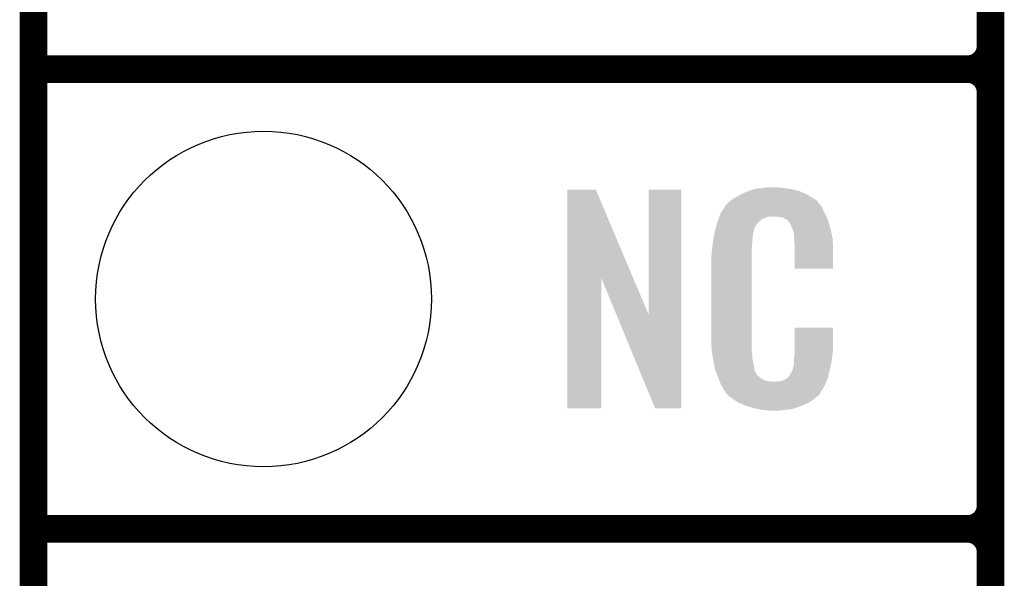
# Model space of a CAD drawing. Extents: x -1.3 to 24.2, y -3.9 to 54.6.
# Tile 10 of 44: x -1.3 to 4.1, y 13.7 to 16.8. Entities that reach past the tile are written whole.
import ezdxf

# ---------------------------------------------------------------- set-up
doc = ezdxf.new("R2010")
doc.units = 0
doc.layers.get('0').update_dxf_attribs({"linetype": 'CONTINUOUS'})
for name, color, linetype in [('VOLUME_3_CLICK_V101_GKO', 10, 'CONTINUOUS'), ('VOLUME_3_CLICK_V101_GTO', 9, 'CONTINUOUS'), ('VOLUME_3_CLICK_V101_GTS', 11, 'CONTINUOUS')]:
    doc.layers.add(name, color=color, linetype=linetype)

# ---------------------------------------------------------------- blocks, each defined once
blk = doc.blocks.new('ROUND_44')
blk.add_circle((0, 0), 0.9271)

msp = doc.modelspace()

# ---------------------------------------------------------------- linework, layer by layer
at = {"layer": 'VOLUME_3_CLICK_V101_GKO', "const_width": 0.1524}
msp.add_lwpolyline([(-1.27, 53.34), (-1.27, -3.81)], dxfattribs=at)
at = {"layer": 'VOLUME_3_CLICK_V101_GTO', "const_width": 0.1524}
for points in [[(4.0132, -0.5588), (4.0132, 18.3388)], [(-1.27, 16.51), (3.8862, 16.51)], [(-1.27, 16.51), (3.8862, 16.51)], [(4.0132, 14.097), (4.0132, 16.383)], [(-1.27, 13.97), (3.8862, 13.97)], [(-1.27, 13.97), (3.8862, 13.97)], [(4.0132, 11.557), (4.0132, 13.843)]]:
    msp.add_lwpolyline(points, dxfattribs=at)
for points in [[(3.8862, 16.51, 0.4142136), (4.0132, 16.637)], [(4.0132, 16.383, 0.4142136), (3.8862, 16.51)], [(4.0132, 16.383, 0.4142136), (3.8862, 16.51)], [(3.8862, 13.97, 0.4142136), (4.0132, 14.097)], [(4.0132, 13.843, 0.4142136), (3.8862, 13.97)], [(4.0132, 13.843, 0.4142136), (3.8862, 13.97)]]:
    msp.add_lwpolyline(points, format="xyb", dxfattribs=at)
at = {"layer": 'VOLUME_3_CLICK_V101_GTO'}
for points in [[(1.676414, 15.356708), (1.676424, 15.844502), (2.040162, 15.356708), (1.833884, 15.844502)], [(1.676424, 15.844502), (1.676426, 15.84452), (1.833884, 15.844502), (1.676426, 15.84452)], [(2.12598, 15.153768), (2.126004, 15.844494), (2.306304, 15.153768), (2.30632, 15.844494)], [(2.126004, 15.844494), (2.126006, 15.84452), (2.30632, 15.844494), (2.126006, 15.84452)], [(2.61366, 15.806418), (2.637246, 15.81912), (3.01837, 15.806418), (2.9972, 15.81912)], [(2.637246, 15.81912), (2.64668, 15.8242), (2.9972, 15.81912), (2.98559, 15.8242)], [(2.64668, 15.8242), (2.672078, 15.83436), (2.98559, 15.8242), (2.962368, 15.83436)], [(2.672078, 15.83436), (2.679698, 15.8369), (2.962368, 15.83436), (2.956562, 15.8369)], [(2.679698, 15.8369), (2.69494, 15.84198), (2.956562, 15.8369), (2.936242, 15.84198)], [(2.69494, 15.84198), (2.711874, 15.84706), (2.936242, 15.84198), (2.91592, 15.84706)], [(2.711874, 15.84706), (2.720342, 15.8496), (2.91592, 15.84706), (2.8956, 15.8496)], [(2.720342, 15.8496), (2.75082, 15.85214), (2.8956, 15.8496), (2.87528, 15.85214)], [(2.75082, 15.85214), (2.76606, 15.85468), (2.87528, 15.85214), (2.860042, 15.85468)], [(2.76606, 15.85468), (2.781302, 15.85722), (2.844802, 15.85468), (2.834642, 15.85722)], [(2.554734, 15.760704), (2.558794, 15.765778), (3.070862, 15.760704), (3.06832, 15.765778)], [(2.558794, 15.765778), (2.562862, 15.770862), (3.06832, 15.765778), (3.06469, 15.770862)], [(2.562862, 15.770862), (2.579184, 15.783558), (3.06469, 15.770862), (3.055622, 15.783558)], [(2.579184, 15.783558), (2.58572, 15.78864), (3.055622, 15.783558), (3.047492, 15.78864)], [(2.58572, 15.78864), (2.597694, 15.79626), (3.047492, 15.78864), (3.0353, 15.79626)], [(2.597694, 15.79626), (2.61366, 15.806418), (3.0353, 15.79626), (3.01837, 15.806418)], [(2.517774, 15.699738), (2.522222, 15.712442), (3.10642, 15.699738), (3.099492, 15.712442)], [(2.522222, 15.712442), (2.53208, 15.72768), (3.099492, 15.712442), (3.09118, 15.72768)], [(2.53208, 15.72768), (2.54687, 15.750536), (3.09118, 15.72768), (3.081022, 15.750536)], [(2.54687, 15.750536), (2.55016, 15.75562), (3.081022, 15.750536), (3.075942, 15.75562)], [(2.55016, 15.75562), (2.550186, 15.75816), (3.075942, 15.75562), (3.073404, 15.75816)], [(2.550186, 15.75816), (2.552706, 15.758168), (3.073404, 15.75816), (3.073398, 15.758168)], [(2.552706, 15.758168), (2.554734, 15.760704), (3.073398, 15.758168), (3.070862, 15.760704)], [(2.502434, 15.654018), (2.50444, 15.66164), (2.722878, 15.654018), (2.730502, 15.66164)], [(2.50444, 15.66164), (2.510662, 15.679416), (2.730502, 15.66164), (2.748284, 15.679416)], [(2.510662, 15.679416), (2.515996, 15.694658), (2.748284, 15.679416), (2.786376, 15.694658)], [(2.515996, 15.69466), (2.517774, 15.699738), (3.108234, 15.69466), (3.10642, 15.699738)], [(2.515996, 15.694658), (2.515996, 15.69466), (2.786376, 15.694658), (2.834638, 15.69466)], [(2.85242, 15.69212), (2.834638, 15.69466), (3.109142, 15.69212), (3.108234, 15.69466)], [(2.867662, 15.68958), (2.85242, 15.69212), (3.110048, 15.68958), (3.109142, 15.69212)], [(2.875278, 15.684502), (2.867662, 15.68958), (3.111862, 15.684502), (3.110048, 15.68958)], [(2.890516, 15.676882), (2.875278, 15.684502), (3.114584, 15.676882), (3.111862, 15.684502)], [(2.895598, 15.671802), (2.890516, 15.676882), (3.116398, 15.671802), (3.114584, 15.676882)], [(2.901044, 15.66418), (2.895598, 15.671802), (3.119118, 15.66418), (3.116398, 15.671802)], [(2.908298, 15.654022), (2.901044, 15.66418), (3.122108, 15.654022), (3.119118, 15.66418)], [(2.48853, 15.598138), (2.4896, 15.603218), (2.70256, 15.598138), (2.70256, 15.603218)], [(2.4896, 15.603218), (2.49174, 15.61338), (2.70256, 15.603218), (2.70533, 15.61338)], [(2.49174, 15.61338), (2.496418, 15.631158), (2.70533, 15.61338), (2.710178, 15.631158)], [(2.496418, 15.631158), (2.502434, 15.654018), (2.710178, 15.631158), (2.722878, 15.654018)], [(2.91846, 15.63116), (2.908298, 15.654022), (3.128832, 15.63116), (3.122108, 15.654022)], [(2.922524, 15.621002), (2.91846, 15.63116), (3.13182, 15.621002), (3.128832, 15.63116)], [(2.92354, 15.61846), (2.922524, 15.621002), (3.13233, 15.61846), (3.13182, 15.621002)], [(2.926078, 15.613384), (2.92354, 15.61846), (3.133344, 15.613384), (3.13233, 15.61846)], [(2.92608, 15.610842), (2.926078, 15.613384), (3.133852, 15.610842), (3.133344, 15.613384)], [(2.92862, 15.598142), (2.92608, 15.610842), (3.136392, 15.598142), (3.133852, 15.610842)], [(2.47904, 15.54226), (2.481296, 15.562578), (2.69748, 15.54226), (2.69748, 15.562578)], [(2.481296, 15.562578), (2.48158, 15.565118), (2.69748, 15.562578), (2.697988, 15.565118)], [(2.48158, 15.565118), (2.483718, 15.575278), (2.697988, 15.565118), (2.70002, 15.575278)], [(2.483718, 15.575278), (2.486392, 15.587978), (2.70002, 15.575278), (2.70002, 15.587978)], [(2.486392, 15.587978), (2.48853, 15.598138), (2.70002, 15.587978), (2.70256, 15.598138)], [(2.92862, 15.580358), (2.92862, 15.598142), (3.13995, 15.580358), (3.136392, 15.598142)], [(2.929402, 15.570198), (2.92862, 15.580358), (3.14198, 15.570198), (3.13995, 15.580358)], [(2.93116, 15.54734), (2.929402, 15.570198), (3.142934, 15.54734), (3.14198, 15.570198)], [(2.93116, 15.50924), (2.93116, 15.54734), (3.14452, 15.50924), (3.142934, 15.54734)], [(2.47396, 15.50162), (2.4765, 15.5194), (2.69494, 15.50162), (2.69494, 15.5194)], [(2.47396, 15.483842), (2.47396, 15.50162), (2.69494, 15.483842), (2.69494, 15.50162)], [(2.4765, 15.5194), (2.476782, 15.521938), (2.69494, 15.5194), (2.69494, 15.521938)], [(2.476782, 15.521938), (2.47904, 15.54226), (2.69494, 15.521938), (2.69748, 15.54226)], [(2.93116, 15.407666), (2.93116, 15.50924), (3.144494, 15.407666), (3.14452, 15.50924)], [(2.47142, 15.471142), (2.47396, 15.483842), (2.69494, 15.471142), (2.69494, 15.483842)], [(2.47142, 15.02156), (2.47142, 15.471142), (2.69494, 15.02156), (2.69494, 15.471142)], [(3.144494, 15.40764), (2.93116, 15.407666), (3.144494, 15.40764), (3.144494, 15.407666)], [(1.6764, 14.635506), (1.676414, 15.356708), (1.864334, 14.635506), (1.86436, 15.356708)], [(1.947982, 15.153768), (1.86436, 15.356708), (2.12598, 15.153768), (2.040162, 15.356708)], [(2.161536, 14.635498), (1.947982, 15.153768), (2.306294, 14.635498), (2.306304, 15.153768)], [(2.931164, 14.958058), (2.931184, 15.082494), (3.14452, 14.958058), (3.14452, 15.082494)], [(2.931184, 15.082494), (2.931186, 15.08252), (3.14452, 15.082494), (2.931186, 15.08252)], [(2.473772, 14.95806), (2.47142, 15.02156), (2.69494, 14.95806), (2.69494, 15.02156)], [(2.47396, 14.952982), (2.473772, 14.95806), (2.695666, 14.952982), (2.69494, 14.95806)], [(2.47617, 14.940278), (2.47396, 14.952982), (2.69748, 14.940278), (2.695666, 14.952982)], [(2.931162, 14.94282), (2.931164, 14.958058), (3.14198, 14.94282), (3.14452, 14.958058)], [(2.480146, 14.917418), (2.47617, 14.940278), (2.69748, 14.917418), (2.69748, 14.940278)], [(2.48412, 14.89456), (2.480146, 14.917418), (2.702294, 14.89456), (2.69748, 14.917418)], [(2.489202, 14.86916), (2.48412, 14.89456), (2.70764, 14.86916), (2.702294, 14.89456)], [(2.92862, 14.91234), (2.930434, 14.92504), (3.137746, 14.91234), (3.13944, 14.92504)], [(2.92862, 14.886942), (2.92862, 14.91234), (3.13436, 14.886942), (3.137746, 14.91234)], [(2.930434, 14.92504), (2.93116, 14.930122), (3.13944, 14.92504), (3.140166, 14.930122)], [(2.93116, 14.930122), (2.931162, 14.94282), (3.140166, 14.930122), (3.14198, 14.94282)], [(2.493774, 14.846298), (2.489202, 14.86916), (2.710182, 14.846298), (2.70764, 14.86916)], [(2.49428, 14.843762), (2.493774, 14.846298), (2.711452, 14.843762), (2.710182, 14.846298)], [(2.501602, 14.825984), (2.49428, 14.843762), (2.720342, 14.825984), (2.711452, 14.843762)], [(2.905762, 14.8209), (2.91846, 14.84376), (3.119118, 14.8209), (3.1242, 14.84376)], [(2.91846, 14.84376), (2.918462, 14.843762), (3.1242, 14.84376), (3.1242, 14.843762)], [(2.918462, 14.843762), (2.92608, 14.869162), (3.1242, 14.843762), (3.130176, 14.869162)], [(2.92608, 14.869162), (2.926082, 14.871704), (3.130176, 14.869162), (3.130774, 14.871704)], [(2.926082, 14.871704), (2.92862, 14.876784), (3.130774, 14.871704), (3.131968, 14.876784)], [(2.92862, 14.876784), (2.92862, 14.886942), (3.131968, 14.876784), (3.13436, 14.886942)], [(2.50265, 14.823436), (2.501602, 14.825984), (2.722882, 14.823436), (2.720342, 14.825984)], [(2.504738, 14.818364), (2.50265, 14.823436), (2.725424, 14.818364), (2.722882, 14.823436)], [(2.506832, 14.813278), (2.504738, 14.818364), (2.733042, 14.813278), (2.725424, 14.818364)], [(2.50997, 14.80566), (2.506832, 14.813278), (2.74066, 14.80566), (2.733042, 14.813278)], [(2.51206, 14.80058), (2.50997, 14.80566), (2.748278, 14.80058), (2.74066, 14.80566)], [(2.514014, 14.7955), (2.51206, 14.80058), (2.755896, 14.7955), (2.748278, 14.80058)], [(2.516946, 14.78788), (2.514014, 14.7955), (2.773684, 14.78788), (2.755896, 14.7955)], [(2.517922, 14.78534), (2.516946, 14.78788), (2.794, 14.78534), (2.773684, 14.78788)], [(2.5189, 14.7828), (2.517922, 14.78534), (2.816862, 14.7828), (2.794, 14.78534)], [(2.827022, 14.782802), (2.834644, 14.78534), (3.106868, 14.782802), (3.108062, 14.78534)], [(2.844802, 14.78534), (2.870202, 14.79042), (3.108062, 14.78534), (3.110452, 14.79042)], [(2.870202, 14.79042), (2.882896, 14.798038), (3.110452, 14.79042), (3.114038, 14.798038)], [(2.882896, 14.798038), (2.8829, 14.79804), (3.114038, 14.798038), (3.114038, 14.79804)], [(2.8829, 14.79804), (2.89306, 14.80566), (3.114038, 14.79804), (3.115732, 14.80566)], [(2.89306, 14.80566), (2.895606, 14.805678), (3.115732, 14.80566), (3.115736, 14.805678)], [(2.895606, 14.805678), (2.898142, 14.810736), (3.115736, 14.805678), (3.11686, 14.810736)], [(2.898142, 14.810736), (2.905762, 14.8209), (3.11686, 14.810736), (3.119118, 14.8209)], [(2.52476, 14.76756), (2.5189, 14.7828), (3.099696, 14.76756), (3.106866, 14.7828)], [(2.531818, 14.75486), (2.52476, 14.76756), (3.09372, 14.75486), (3.099696, 14.76756)], [(2.537462, 14.744698), (2.531818, 14.75486), (3.087622, 14.744698), (3.09372, 14.75486)], [(2.54762, 14.72946), (2.537462, 14.744698), (3.07848, 14.72946), (3.087622, 14.744698)], [(2.816862, 14.7828), (2.827022, 14.782802), (3.106866, 14.7828), (3.106868, 14.782802)], [(2.550154, 14.726926), (2.54762, 14.72946), (3.076958, 14.726926), (3.07848, 14.72946)], [(2.55016, 14.724382), (2.550154, 14.726926), (3.075432, 14.724382), (3.076958, 14.726926)], [(2.556692, 14.71676), (2.55016, 14.724382), (3.07086, 14.71676), (3.075432, 14.724382)], [(2.561044, 14.711682), (2.556692, 14.71676), (3.068316, 14.711682), (3.07086, 14.71676)], [(2.565398, 14.7066), (2.561044, 14.711682), (3.061966, 14.7066), (3.068316, 14.711682)], [(2.572172, 14.70152), (2.565398, 14.7066), (3.05562, 14.70152), (3.061966, 14.7066)], [(2.58572, 14.69136), (2.572172, 14.70152), (3.043768, 14.69136), (3.05562, 14.70152)], [(2.593342, 14.68628), (2.58572, 14.69136), (3.037842, 14.68628), (3.043768, 14.69136)], [(2.620012, 14.6685), (2.593342, 14.68628), (3.012444, 14.6685), (3.037842, 14.68628)], [(1.864334, 14.63548), (1.6764, 14.635506), (1.864334, 14.63548), (1.864334, 14.635506)], [(2.306294, 14.63548), (2.161536, 14.635498), (2.306294, 14.63548), (2.306294, 14.635498)], [(2.623818, 14.665962), (2.620012, 14.6685), (3.00652, 14.665962), (3.012444, 14.6685)], [(2.656476, 14.65326), (2.623818, 14.665962), (2.97688, 14.65326), (3.00652, 14.665962)], [(2.66954, 14.648178), (2.656476, 14.65326), (2.96381, 14.648178), (2.97688, 14.65326)], [(2.712718, 14.63548), (2.66954, 14.648178), (2.931158, 14.63548), (2.96381, 14.648178)], [(2.739814, 14.6304), (2.712718, 14.63548), (2.908298, 14.6304), (2.931158, 14.63548)], [(2.75336, 14.62786), (2.739814, 14.6304), (2.88036, 14.62786), (2.908298, 14.6304)], [(2.77114, 14.62532), (2.75336, 14.62786), (2.865118, 14.62532), (2.88036, 14.62786)], [(2.799078, 14.62278), (2.786378, 14.62532), (2.849878, 14.62278), (2.865118, 14.62532)]]:
    msp.add_solid(points, dxfattribs=at)

# ---------------------------------------------------------------- block references
at = {"layer": 'VOLUME_3_CLICK_V101_GTS'}
msp.add_blockref('ROUND_44', (0, 15.24), dxfattribs=at)

doc.saveas('drawing.dxf')
